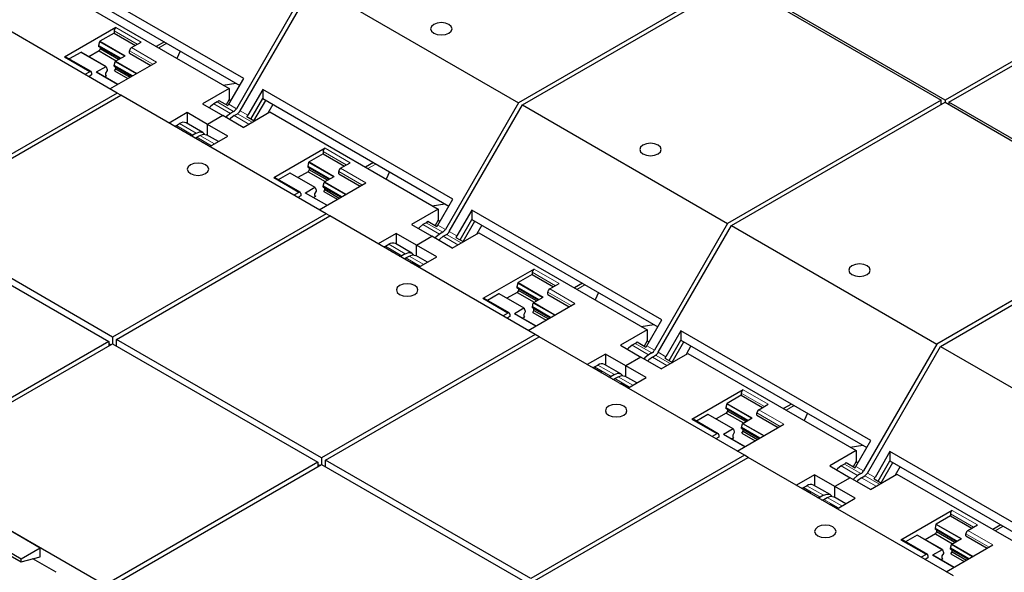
# Model space of a CAD drawing. Header units: millimetres. Extents: x 5 to 418, y 2 to 292.
# Tile 15 of 31: x 243 to 273, y 126 to 143. Entities that reach past the tile are written whole.
import ezdxf

# ---------------------------------------------------------------- set-up
doc = ezdxf.new("R2010")
doc.units = ezdxf.units.MM

msp = doc.modelspace()

# ---------------------------------------------------------------- linework, layer by layer
at = {"color": 7, "linetype": 'Continuous', "lineweight": 25}
for p, q in [((246.283, 140.3908), (240.1736, 143.9176)), ((250.0506, 140.8287), (244.3937, 144.0943)), ((244.3937, 143.8172), (249.9306, 140.6209)), ((252.0073, 143.6953), (249.8314, 139.9266)), ((249.9446, 139.8613), (252.1204, 143.63)), ((252.1204, 143.63), (258.2298, 140.1031)), ((264.5884, 143.7738), (258.2298, 140.1031)), ((258.343, 140.0378), (264.7015, 143.7085)), ((264.7015, 143.7085), (270.8109, 140.1816)), ((270.924, 140.1816), (264.8146, 143.7085)), ((277.2597, 143.8391), (270.924, 140.1816)), ((271.0372, 140.1163), (277.3729, 143.7738)), ((244.6027, 143.4207), (249.6147, 140.5274)), ((246.2488, 142.3398), (244.7215, 141.4581)), ((246.1923, 142.1765), (245.7716, 141.9337)), ((246.1923, 142.2418), (246.1923, 142.1765)), ((246.1923, 142.1765), (246.8258, 141.8108)), ((245.7609, 141.9184), (245.7341, 141.8076)), ((246.7127, 141.7455), (246.9955, 141.9088)), ((247.6893, 141.9147), (247.4504, 141.7768)), ((245.1987, 141.6029), (244.8581, 141.4063)), ((245.9534, 141.1727), (245.2067, 141.6037)), ((245.7454, 141.6443), (245.4409, 141.4685)), ((245.7341, 141.8076), (245.7341, 141.7814)), ((245.7341, 141.8076), (246.3904, 141.4287)), ((246.3676, 141.4156), (245.7341, 141.7814)), ((245.7793, 141.7031), (245.7454, 141.6443)), ((245.7454, 141.6443), (246.2546, 141.3504)), ((245.7793, 141.7552), (245.7793, 141.7031)), ((246.3225, 141.3895), (245.7793, 141.7031)), ((246.6561, 141.5822), (246.6561, 141.6475)), ((246.6561, 141.5822), (247.2897, 141.2164)), ((248.1644, 141.6404), (248.0634, 141.4229)), ((245.5082, 141.031), (244.7615, 141.4621)), ((246.0712, 140.513), (247.4594, 141.3144)), ((246.1979, 141.2133), (246.2247, 141.3241)), ((246.2355, 141.3393), (246.5183, 141.5026)), ((245.4682, 141.027), (245.3245, 140.9441)), ((245.5248, 140.9944), (245.5248, 140.929)), ((245.9454, 141.1719), (245.6626, 141.0086)), ((246.3008, 140.6456), (245.6706, 141.0094)), ((245.983, 141.0629), (245.9377, 140.9847)), ((245.9377, 140.9847), (245.9377, 140.9324)), ((245.9562, 141.1691), (245.983, 141.0892)), ((245.983, 141.0892), (245.983, 141.0629)), ((246.7411, 140.8997), (246.1979, 141.2133)), ((246.1979, 141.187), (246.1979, 141.2133)), ((246.1979, 141.187), (246.7183, 140.8866)), ((246.2092, 141.05), (246.2432, 141.1087)), ((246.2092, 141.05), (246.6053, 140.8213)), ((246.2432, 141.1087), (246.2432, 141.1609)), ((246.2432, 141.1087), (246.6732, 140.8605)), ((245.5248, 140.929), (245.4377, 140.8788)), ((245.9048, 140.8742), (245.9717, 140.9128)), ((245.9377, 140.9324), (245.9717, 140.9128)), ((249.4354, 140.6309), (249.8123, 140.6891)), ((249.6051, 140.0572), (250.0506, 140.8287)), ((246.283, 140.3908), (239.9245, 136.7201)), ((246.3961, 140.3254), (246.283, 140.3908)), ((249.6147, 140.5274), (248.8227, 140.0702)), ((249.6147, 140.5274), (249.6147, 140.1994)), ((250.6162, 140.5022), (250.1708, 139.7307)), ((256.2731, 137.2365), (250.6162, 140.5022)), ((250.6162, 140.5022), (250.6162, 140.225)), ((240.0376, 136.6547), (246.3962, 140.3255)), ((252.5056, 136.7986), (246.3962, 140.3255)), ((248.8227, 140.0702), (249.428, 139.7208)), ((249.2593, 140.1263), (249.1621, 140.0702)), ((249.3106, 140.1701), (249.5764, 140.0166)), ((249.6147, 140.1994), (249.5259, 140.0457)), ((249.6147, 140.1994), (249.6691, 140.168)), ((250.2661, 139.6185), (250.6162, 140.225)), ((250.3555, 139.5668), (250.7057, 140.1734)), ((250.6162, 140.225), (256.1531, 137.0287)), ((258.2298, 140.1031), (256.054, 136.3344)), ((270.8109, 140.1816), (264.4524, 136.5109)), ((264.5655, 136.4456), (270.924, 140.1163)), ((270.8109, 140.051), (270.8109, 140.1816)), ((270.924, 140.1816), (270.924, 140.1163)), ((270.924, 140.1163), (277.0334, 136.5894)), ((277.1466, 136.5894), (271.0372, 140.1163)), ((271.0372, 140.1163), (271.0372, 140.051)), ((248.3702, 139.809), (247.8305, 139.4974)), ((248.9754, 139.4595), (248.3702, 139.809)), ((248.3702, 139.809), (248.3702, 139.4856)), ((249.7514, 139.8422), (249.6543, 139.7861)), ((249.7674, 139.7208), (249.8646, 139.7768)), ((250.0333, 139.3714), (250.8252, 139.8285)), ((250.917, 140.0514), (250.7699, 139.7966)), ((250.8252, 139.8285), (255.8372, 136.9352)), ((256.1671, 136.2691), (258.343, 140.0378)), ((258.343, 140.0378), (264.4524, 136.5109)), ((248.0467, 139.4263), (248.1439, 139.4824)), ((248.834, 139.2179), (248.3419, 139.502)), ((249.428, 139.7208), (248.9754, 139.4595)), ((250.0333, 139.3714), (249.428, 139.7208)), ((250.1421, 139.69), (250.3637, 139.5621)), ((247.9955, 139.4109), (247.9944, 139.4028)), ((248.2613, 139.2574), (247.9955, 139.4109)), ((248.636, 139.1983), (248.5389, 139.1422)), ((248.9754, 139.1362), (248.9754, 139.4595)), ((249.5807, 139.1101), (248.9754, 139.4595)), ((248.652, 139.0769), (248.7492, 139.1329)), ((248.827, 138.9308), (248.826, 138.9227)), ((249.0486, 138.8029), (248.827, 138.9308)), ((249.3007, 138.9485), (248.9472, 139.1526)), ((249.0411, 138.7986), (249.5807, 139.1101)), ((252.4714, 138.7476), (250.944, 137.8659)), ((252.4148, 138.6496), (252.4148, 138.5843)), ((251.9834, 138.3263), (251.9566, 138.2154)), ((252.4148, 138.5843), (251.9942, 138.3415)), ((252.4148, 138.5843), (253.0484, 138.2186)), ((252.9352, 138.1533), (253.2181, 138.3166)), ((253.9118, 138.3225), (253.673, 138.1846)), ((251.9679, 138.0521), (251.6634, 137.8763)), ((251.9566, 138.2154), (251.9566, 138.1892)), ((251.9566, 138.2154), (252.6129, 137.8365)), ((252.5902, 137.8234), (251.9566, 138.1892)), ((252.0019, 138.1109), (251.9679, 138.0521)), ((251.9679, 138.0521), (252.4771, 137.7582)), ((252.0019, 138.163), (252.0019, 138.1109)), ((252.545, 137.7974), (252.0019, 138.1109)), ((252.8787, 137.99), (252.8787, 138.0553)), ((254.3869, 138.0482), (254.286, 137.8307)), ((251.7307, 137.4388), (250.984, 137.8699)), ((251.4212, 138.0107), (251.0806, 137.8141)), ((252.1759, 137.5805), (251.4292, 138.0115)), ((252.4205, 137.6211), (252.4473, 137.7319)), ((252.458, 137.7471), (252.7409, 137.9104)), ((252.8787, 137.99), (253.5122, 137.6242)), ((251.6907, 137.4348), (251.5471, 137.3519)), ((252.1679, 137.5797), (251.8851, 137.4164)), ((252.2055, 137.4707), (252.1603, 137.3925)), ((252.1787, 137.5769), (252.2055, 137.497)), ((252.2055, 137.497), (252.2055, 137.4707)), ((252.2938, 136.9208), (253.6819, 137.7222)), ((252.9636, 137.3075), (252.4205, 137.6211)), ((252.4205, 137.5948), (252.4205, 137.6211)), ((252.4205, 137.5948), (252.9409, 137.2944)), ((252.4318, 137.4578), (252.4657, 137.5166)), ((252.4318, 137.4578), (252.8278, 137.2291)), ((252.4657, 137.5166), (252.4657, 137.5687)), ((252.4657, 137.5166), (252.8957, 137.2683)), ((251.7473, 137.3368), (251.6602, 137.2866)), ((251.7473, 137.4022), (251.7473, 137.3368)), ((252.5233, 137.0534), (251.8931, 137.4172)), ((252.1273, 137.282), (252.1942, 137.3206)), ((252.1603, 137.3925), (252.1603, 137.3402)), ((252.1603, 137.3402), (252.1942, 137.3206)), ((255.8277, 136.465), (256.2731, 137.2365)), ((255.8372, 136.9352), (255.0453, 136.478)), ((255.658, 137.0387), (256.0348, 137.0969)), ((255.8372, 136.9352), (255.8372, 136.6072)), ((256.8388, 136.91), (256.3934, 136.1385)), ((262.4956, 133.6443), (256.8388, 136.91)), ((256.8388, 136.91), (256.8388, 136.6328)), ((246.147, 133.1279), (240.0376, 136.6547)), ((252.5056, 136.7986), (246.147, 133.1279)), ((246.2602, 133.0626), (252.6187, 136.7333)), ((252.6187, 136.7332), (252.5056, 136.7986)), ((258.7281, 133.2064), (252.6187, 136.7333)), ((255.5331, 136.5779), (255.799, 136.4244)), ((255.8372, 136.6072), (255.7485, 136.4535)), ((255.8372, 136.6072), (255.8916, 136.5758)), ((256.4886, 136.0263), (256.8388, 136.6328)), ((256.578, 135.9746), (256.9282, 136.5812)), ((256.8388, 136.6328), (262.3756, 133.4365)), ((277.0334, 136.5894), (270.6749, 132.9187)), ((239.9245, 136.5241), (246.0339, 132.9972)), ((255.0453, 136.478), (255.6505, 136.1286)), ((255.4818, 136.5341), (255.3847, 136.478)), ((257.1395, 136.4592), (256.9924, 136.2044)), ((264.4524, 136.5109), (262.2765, 132.7422)), ((262.3896, 132.6769), (264.5655, 136.4456)), ((264.5655, 136.4456), (270.6749, 132.9187)), ((270.788, 132.8534), (277.1466, 136.5241)), ((254.5927, 136.2168), (254.053, 135.9052)), ((255.198, 135.8673), (254.5927, 136.2168)), ((254.5927, 136.2168), (254.5927, 135.8934)), ((255.198, 135.8673), (255.6505, 136.1286)), ((256.2558, 135.7792), (255.6505, 136.1286)), ((255.974, 136.25), (255.8768, 136.1939)), ((255.9899, 136.1286), (256.0871, 136.1847)), ((256.2558, 135.7792), (257.0478, 136.2364)), ((256.3646, 136.0978), (256.5862, 135.9699)), ((257.0478, 136.2364), (262.0598, 133.343)), ((254.218, 135.8187), (254.217, 135.8106)), ((254.4839, 135.6652), (254.218, 135.8187)), ((254.2693, 135.8341), (254.3664, 135.8902)), ((255.0566, 135.6257), (254.5644, 135.9098)), ((255.8033, 135.5179), (255.198, 135.8673)), ((255.198, 135.544), (255.198, 135.8673)), ((254.8586, 135.6061), (254.7614, 135.55)), ((254.8746, 135.4847), (254.9717, 135.5408)), ((255.5232, 135.3563), (255.1697, 135.5604)), ((255.2636, 135.2064), (255.8033, 135.5179)), ((255.0496, 135.3386), (255.0485, 135.3305)), ((255.2711, 135.2107), (255.0496, 135.3386)), ((258.6939, 135.1554), (257.1666, 134.2737)), ((258.6374, 134.9921), (258.2167, 134.7493)), ((258.6374, 135.0574), (258.6374, 134.9921)), ((258.6374, 134.9921), (259.2709, 134.6264)), ((258.206, 134.7341), (258.1791, 134.6232)), ((258.1791, 134.6232), (258.1791, 134.597)), ((258.1791, 134.6232), (258.8354, 134.2444)), ((258.8127, 134.2312), (258.1791, 134.597)), ((258.2244, 134.5187), (258.1905, 134.4599)), ((258.2244, 134.5708), (258.2244, 134.5187)), ((258.7675, 134.2052), (258.2244, 134.5187)), ((259.1578, 134.5611), (259.4406, 134.7244)), ((260.1344, 134.7303), (259.8955, 134.5924)), ((257.9533, 133.8466), (257.2066, 134.2777)), ((257.6438, 134.4185), (257.3032, 134.2219)), ((258.3985, 133.9883), (257.6518, 134.4193)), ((258.1905, 134.4599), (257.886, 134.2841)), ((258.1905, 134.4599), (258.6997, 134.166)), ((258.6806, 134.155), (258.9634, 134.3182)), ((259.1012, 134.3978), (259.1012, 134.4631)), ((259.1012, 134.3978), (259.7348, 134.032)), ((260.6095, 134.456), (260.5085, 134.2385)), ((258.3905, 133.9875), (258.1076, 133.8242)), ((258.4012, 133.9847), (258.428, 133.9048)), ((258.5163, 133.3286), (259.9045, 134.13)), ((258.643, 134.0289), (258.6698, 134.1397)), ((259.1861, 133.7153), (258.643, 134.0289)), ((258.643, 134.0026), (258.643, 134.0289)), ((258.643, 134.0026), (259.1634, 133.7022)), ((258.6543, 133.8656), (258.6883, 133.9244)), ((258.6883, 133.9244), (258.6883, 133.9765)), ((258.6883, 133.9244), (259.1182, 133.6761)), ((257.9133, 133.8426), (257.7696, 133.7597)), ((257.9698, 133.7447), (257.8828, 133.6944)), ((257.9698, 133.81), (257.9698, 133.7447)), ((258.7459, 133.4612), (258.1156, 133.825)), ((258.3498, 133.6898), (258.4167, 133.7284)), ((258.428, 133.8785), (258.3828, 133.8003)), ((258.3828, 133.8003), (258.3828, 133.748)), ((258.3828, 133.748), (258.4167, 133.7284)), ((258.428, 133.9048), (258.428, 133.8785)), ((258.6543, 133.8656), (259.0504, 133.6369)), ((262.0502, 132.8728), (262.4956, 133.6443)), ((262.0598, 133.343), (261.2678, 132.8858)), ((261.8805, 133.4465), (262.2573, 133.5048)), ((262.0598, 133.343), (262.0598, 133.015)), ((246.147, 133.1279), (246.147, 132.9319)), ((252.3696, 129.5357), (246.2602, 133.0626)), ((246.2602, 132.8666), (246.2602, 133.0626)), ((258.7281, 133.2064), (252.3696, 129.5357)), ((252.4827, 129.4704), (258.8412, 133.1411)), ((258.8412, 133.1411), (258.7281, 133.2064)), ((264.9506, 129.6142), (258.8412, 133.1411)), ((263.0613, 133.3178), (262.6159, 132.5463)), ((262.7111, 132.4341), (263.0613, 133.0406)), ((268.7182, 130.0521), (263.0613, 133.3178)), ((263.0613, 133.3178), (263.0613, 133.0406)), ((263.0613, 133.0406), (268.5982, 129.8443)), ((246.0339, 132.9972), (239.6982, 129.3397)), ((239.8113, 129.2744), (246.147, 132.9319)), ((246.0339, 132.9972), (246.0339, 132.8666)), ((246.0904, 132.8992), (246.0339, 132.9319)), ((246.147, 132.9319), (252.2564, 129.405)), ((261.2678, 132.8858), (261.8731, 132.5364)), ((261.7044, 132.9419), (261.6072, 132.8858)), ((261.7556, 132.9857), (262.0215, 132.8322)), ((262.0598, 133.015), (261.971, 132.8613)), ((262.0598, 133.015), (262.1142, 132.9836)), ((262.8006, 132.3824), (263.1508, 132.989)), ((263.3621, 132.867), (263.215, 132.6122)), ((270.6749, 132.9187), (268.499, 129.15)), ((268.6122, 129.0847), (270.788, 132.8534)), ((270.788, 132.8534), (276.8974, 129.3265)), ((260.8152, 132.6246), (260.2756, 132.313)), ((261.4205, 132.2751), (260.8152, 132.6246)), ((260.8152, 132.6246), (260.8152, 132.3013)), ((261.8731, 132.5364), (261.4205, 132.2751)), ((262.4784, 132.187), (261.8731, 132.5364)), ((262.1965, 132.6578), (262.0993, 132.6017)), ((262.2125, 132.5364), (262.3096, 132.5925)), ((262.4784, 132.187), (263.2703, 132.6442)), ((262.5872, 132.5056), (262.8088, 132.3777)), ((263.2703, 132.6442), (268.2823, 129.7508)), ((260.4405, 132.2265), (260.4395, 132.2184)), ((260.7064, 132.073), (260.4405, 132.2265)), ((260.4918, 132.2419), (260.589, 132.298)), ((261.2791, 132.0335), (260.787, 132.3176)), ((261.4205, 131.9518), (261.4205, 132.2751)), ((262.0258, 131.9257), (261.4205, 132.2751)), ((261.0811, 132.0139), (260.984, 131.9578)), ((261.0971, 131.8925), (261.1943, 131.9486)), ((261.7458, 131.7641), (261.3922, 131.9682)), ((261.4862, 131.6142), (262.0258, 131.9257)), ((261.2721, 131.7464), (261.2711, 131.7383)), ((261.4937, 131.6185), (261.2721, 131.7464)), ((264.9165, 131.5632), (263.3891, 130.6815)), ((264.8599, 131.3999), (264.4393, 131.1571)), ((264.8599, 131.4653), (264.8599, 131.3999)), ((264.8599, 131.3999), (265.4934, 131.0342)), ((264.4285, 131.1419), (264.4017, 131.031)), ((264.4017, 131.031), (264.4017, 131.0048)), ((264.4017, 131.031), (265.058, 130.6522)), ((265.0352, 130.639), (264.4017, 131.0048)), ((265.3803, 130.9689), (265.6632, 131.1322)), ((266.3569, 131.1381), (266.118, 131.0002)), ((263.8663, 130.8263), (263.5257, 130.6297)), ((264.621, 130.3961), (263.8743, 130.8271)), ((264.413, 130.8677), (264.1085, 130.6919)), ((264.4469, 130.9265), (264.413, 130.8677)), ((264.413, 130.8677), (264.9222, 130.5738)), ((264.4469, 130.9786), (264.4469, 130.9265)), ((264.9901, 130.613), (264.4469, 130.9265)), ((264.9031, 130.5628), (265.186, 130.726)), ((265.3238, 130.8056), (265.3238, 130.8709)), ((265.3238, 130.8056), (265.9573, 130.4398)), ((266.832, 130.8638), (266.731, 130.6463)), ((264.1758, 130.2544), (263.4291, 130.6855)), ((264.7388, 129.7364), (266.127, 130.5378)), ((264.8655, 130.4367), (264.8924, 130.5475)), ((265.4087, 130.1231), (264.8655, 130.4367)), ((264.8655, 130.4104), (264.8655, 130.4367)), ((264.8655, 130.4104), (265.3859, 130.11)), ((264.1358, 130.2504), (263.9921, 130.1675)), ((264.1924, 130.1525), (264.1053, 130.1022)), ((264.1924, 130.2178), (264.1924, 130.1525)), ((264.613, 130.3953), (264.3302, 130.232)), ((264.9684, 129.869), (264.3382, 130.2328)), ((264.5724, 130.0976), (264.6393, 130.1362)), ((264.6506, 130.2863), (264.6053, 130.2081)), ((264.6053, 130.2081), (264.6053, 130.1558)), ((264.6053, 130.1558), (264.6393, 130.1362)), ((264.6238, 130.3925), (264.6506, 130.3126)), ((264.6506, 130.3126), (264.6506, 130.2863)), ((264.8769, 130.2734), (264.9108, 130.3322)), ((264.8769, 130.2734), (265.2729, 130.0447)), ((264.9108, 130.3322), (264.9108, 130.3843)), ((264.9108, 130.3322), (265.3408, 130.0839)), ((268.1031, 129.8543), (268.4799, 129.9126)), ((268.2728, 129.2806), (268.7182, 130.0521)), ((252.3696, 129.5357), (252.3696, 129.3397)), ((264.9506, 129.6142), (258.5921, 125.9435)), ((258.7052, 125.8782), (265.0638, 129.5489)), ((265.0638, 129.5489), (264.9506, 129.6142)), ((271.1732, 126.022), (265.0638, 129.5489)), ((268.2823, 129.7508), (267.4903, 129.2936)), ((268.2823, 129.7508), (268.2823, 129.4228)), ((269.2839, 129.7256), (268.8385, 128.9541)), ((274.9407, 126.4599), (269.2839, 129.7256)), ((269.2839, 129.7256), (269.2839, 129.4484)), ((245.9207, 125.7475), (239.8113, 129.2744)), ((252.2564, 129.405), (245.9207, 125.7475)), ((246.0339, 125.6822), (252.3696, 129.3397)), ((252.2564, 129.405), (252.2564, 129.2744)), ((252.313, 129.307), (252.2564, 129.3397)), ((252.3696, 129.3397), (258.479, 125.8128)), ((258.5921, 125.9435), (252.4827, 129.4704)), ((252.4827, 129.2744), (252.4827, 129.4704)), ((267.4903, 129.2936), (268.0956, 128.9442)), ((267.9269, 129.3497), (267.8297, 129.2936)), ((267.9782, 129.3935), (268.244, 129.24)), ((268.2823, 129.4228), (268.1936, 129.2691)), ((268.2823, 129.4228), (268.3367, 129.3914)), ((268.9337, 128.8419), (269.2839, 129.4484)), ((269.0231, 128.7902), (269.3733, 129.3968)), ((269.2839, 129.4484), (274.8207, 126.2521)), ((269.5846, 129.2748), (269.4375, 129.02)), ((267.0378, 129.0324), (266.4981, 128.7208)), ((267.6431, 128.6829), (267.0378, 129.0324)), ((267.0378, 129.0324), (267.0378, 128.7091)), ((268.0956, 128.9442), (267.6431, 128.6829)), ((268.7009, 128.5948), (268.0956, 128.9442)), ((268.419, 129.0656), (268.3219, 129.0095)), ((268.435, 128.9442), (268.5322, 129.0003)), ((268.7009, 128.5948), (269.4929, 129.052)), ((269.4929, 129.052), (274.5048, 126.1586)), ((266.7144, 128.6497), (266.8115, 128.7058)), ((267.5016, 128.4413), (267.0095, 128.7254)), ((267.6431, 128.3596), (267.6431, 128.6829)), ((268.2483, 128.3335), (267.6431, 128.6829)), ((268.8097, 128.9134), (269.0313, 128.7855)), ((266.6631, 128.6343), (266.6621, 128.6262)), ((266.929, 128.4808), (266.6631, 128.6343)), ((267.3037, 128.4217), (267.2065, 128.3656)), ((267.3196, 128.3003), (267.4168, 128.3564)), ((267.9683, 128.1719), (267.6148, 128.376)), ((243.9974, 126.8513), (241.7347, 128.1576)), ((267.4946, 128.1542), (267.4936, 128.1462)), ((267.7162, 128.0263), (267.4946, 128.1542)), ((267.7087, 128.022), (268.2483, 128.3335)), ((243.4317, 126.5247), (241.169, 127.831)), ((271.139, 127.971), (269.6117, 127.0893)), ((271.0824, 127.8077), (270.6618, 127.5649)), ((271.0824, 127.8731), (271.0824, 127.8077)), ((271.0824, 127.8077), (271.716, 127.442)), ((241.169, 127.7447), (243.4317, 126.4385)), ((270.651, 127.5497), (270.6242, 127.4388)), ((271.6029, 127.3767), (271.8857, 127.54)), ((272.5795, 127.5459), (272.3406, 127.408)), ((270.0889, 127.2342), (269.7482, 127.0375)), ((270.8436, 126.8039), (270.0969, 127.2349)), ((270.6355, 127.2755), (270.3311, 127.0997)), ((270.6242, 127.4388), (270.6242, 127.4126)), ((270.6242, 127.4388), (271.2805, 127.06)), ((271.2578, 127.0468), (270.6242, 127.4126)), ((270.6695, 127.3343), (270.6355, 127.2755)), ((270.6355, 127.2755), (271.1447, 126.9816)), ((270.6695, 127.3864), (270.6695, 127.3343)), ((271.2126, 127.0208), (270.6695, 127.3343)), ((271.5463, 127.2134), (271.5463, 127.2787)), ((271.5463, 127.2134), (272.1798, 126.8476)), ((270.3984, 126.6622), (269.6516, 127.0933)), ((270.9614, 126.1442), (272.3496, 126.9456)), ((271.0881, 126.8445), (271.1149, 126.9553)), ((271.1257, 126.9706), (271.4085, 127.1338)), ((243.9974, 126.8513), (243.4317, 126.5247)), ((243.4317, 126.4385), (243.9974, 126.59)), ((243.9974, 126.59), (243.9974, 126.8513)), ((270.3584, 126.6583), (270.2147, 126.5753)), ((270.4149, 126.6256), (270.4149, 126.5603)), ((270.8356, 126.8031), (270.5527, 126.6398)), ((271.191, 126.2768), (270.5607, 126.6406)), ((270.8731, 126.6941), (270.8279, 126.6159)), ((270.8279, 126.6159), (270.8279, 126.5636)), ((270.8463, 126.8003), (270.8731, 126.7204)), ((270.8731, 126.7204), (270.8731, 126.6941)), ((271.6312, 126.5309), (271.0881, 126.8445)), ((271.0881, 126.8182), (271.0881, 126.8445)), ((271.0881, 126.8182), (271.6085, 126.5178)), ((271.0994, 126.6812), (271.1333, 126.74)), ((271.0994, 126.6812), (271.4954, 126.4526)), ((271.1333, 126.74), (271.1333, 126.7921)), ((271.1333, 126.74), (271.5633, 126.4917)), ((243.4317, 126.4385), (243.4317, 126.5247)), ((244.4669, 126.1295), (243.7733, 126.53)), ((270.4149, 126.5603), (270.3278, 126.51)), ((270.7949, 126.5054), (270.8618, 126.544)), ((270.8279, 126.5636), (270.8618, 126.544))]:
    msp.add_line(p, q, dxfattribs=at)
at = {"color": 7, "linetype": 'Continuous', "lineweight": 18}
for p, q in [((246.1923, 142.2418), (246.8824, 141.8434)), ((246.9955, 141.9088), (246.2488, 142.3398)), ((245.7609, 141.9184), (246.4998, 141.4919)), ((246.5183, 141.5026), (245.7716, 141.9337)), ((247.5238, 141.7344), (247.7627, 141.8723)), ((245.1987, 141.6029), (245.9454, 141.1719)), ((246.6561, 141.6475), (247.3463, 141.2491)), ((247.4594, 141.3144), (246.7127, 141.7455)), ((244.7215, 141.4581), (245.4682, 141.027)), ((246.2247, 141.3241), (246.8505, 140.9629)), ((246.869, 140.9736), (246.2355, 141.3393)), ((245.6626, 141.0086), (246.2961, 140.6429)), ((249.6543, 139.7861), (249.1621, 140.0702)), ((249.2593, 140.1263), (249.7514, 139.8422)), ((249.8314, 139.9266), (249.6051, 140.0572)), ((250.3001, 139.5254), (249.8646, 139.7768)), ((250.1708, 139.7307), (249.9446, 139.8613)), ((248.1439, 139.4824), (248.636, 139.1983)), ((250.203, 139.4693), (249.7674, 139.7208)), ((248.0467, 139.4263), (248.5389, 139.1422)), ((249.0876, 138.8254), (248.652, 139.0769)), ((248.7492, 139.1329), (249.1847, 138.8815)), ((252.4148, 138.6496), (253.1049, 138.2512)), ((253.2181, 138.3166), (252.4714, 138.7476)), ((251.9834, 138.3263), (252.7223, 137.8997)), ((252.7409, 137.9104), (251.9942, 138.3415)), ((252.8787, 138.0553), (253.5688, 137.6569)), ((253.6819, 137.7222), (252.9352, 138.1533)), ((253.7464, 138.1422), (253.9853, 138.2801)), ((250.944, 137.8659), (251.6907, 137.4348)), ((251.4212, 138.0107), (252.1679, 137.5797)), ((252.4473, 137.7319), (253.073, 137.3707)), ((253.0916, 137.3814), (252.458, 137.7471)), ((251.8851, 137.4164), (252.5186, 137.0507)), ((255.8768, 136.1939), (255.3847, 136.478)), ((255.4818, 136.5341), (255.974, 136.25)), ((256.054, 136.3344), (255.8277, 136.465)), ((256.3934, 136.1385), (256.1671, 136.2691)), ((256.4255, 135.8771), (255.9899, 136.1286)), ((256.5227, 135.9332), (256.0871, 136.1847)), ((254.2693, 135.8341), (254.7614, 135.55)), ((254.3664, 135.8902), (254.8586, 135.6061)), ((255.3101, 135.2332), (254.8746, 135.4847)), ((254.9717, 135.5408), (255.4073, 135.2893)), ((259.4406, 134.7244), (258.6939, 135.1554)), ((258.6374, 135.0574), (259.3275, 134.659)), ((258.206, 134.7341), (258.9448, 134.3075)), ((258.9634, 134.3182), (258.2167, 134.7493)), ((259.9045, 134.13), (259.1578, 134.5611)), ((259.9689, 134.55), (260.2078, 134.6879)), ((257.1666, 134.2737), (257.9133, 133.8426)), ((257.6438, 134.4185), (258.3905, 133.9875)), ((259.1012, 134.4631), (259.7913, 134.0647)), ((258.6698, 134.1397), (259.2955, 133.7785)), ((259.3141, 133.7892), (258.6806, 134.155)), ((258.1076, 133.8242), (258.7412, 133.4585)), ((262.0993, 132.6017), (261.6072, 132.8858)), ((261.7044, 132.9419), (262.1965, 132.6578)), ((262.2765, 132.7422), (262.0502, 132.8728)), ((262.648, 132.2849), (262.2125, 132.5364)), ((262.7452, 132.341), (262.3096, 132.5925)), ((262.6159, 132.5463), (262.3896, 132.6769)), ((260.4918, 132.2419), (260.984, 131.9578)), ((260.589, 132.298), (261.0811, 132.0139)), ((261.5327, 131.641), (261.0971, 131.8925)), ((261.1943, 131.9486), (261.6298, 131.6971)), ((264.8599, 131.4653), (265.55, 131.0669)), ((265.6632, 131.1322), (264.9165, 131.5632)), ((264.4285, 131.1419), (265.1674, 130.7153)), ((265.186, 130.726), (264.4393, 131.1571)), ((266.1914, 130.9578), (266.4303, 131.0957)), ((263.8663, 130.8263), (264.613, 130.3953)), ((265.3238, 130.8709), (266.0139, 130.4725)), ((266.127, 130.5378), (265.3803, 130.9689)), ((263.3891, 130.6815), (264.1358, 130.2504)), ((264.8924, 130.5475), (265.5181, 130.1863)), ((265.5367, 130.197), (264.9031, 130.5628)), ((264.3302, 130.232), (264.9637, 129.8663)), ((268.3219, 129.0095), (267.8297, 129.2936)), ((267.9269, 129.3497), (268.419, 129.0656)), ((268.499, 129.15), (268.2728, 129.2806)), ((268.8706, 128.6927), (268.435, 128.9442)), ((268.9677, 128.7488), (268.5322, 129.0003)), ((268.8385, 128.9541), (268.6122, 129.0847)), ((266.7144, 128.6497), (267.2065, 128.3656)), ((266.8115, 128.7058), (267.3037, 128.4217)), ((267.4168, 128.3564), (267.8524, 128.1049)), ((267.7552, 128.0488), (267.3196, 128.3003)), ((271.0824, 127.8731), (271.7726, 127.4747)), ((271.8857, 127.54), (271.139, 127.971)), ((270.651, 127.5497), (271.3899, 127.1231)), ((271.4085, 127.1338), (270.6618, 127.5649)), ((272.414, 127.3656), (272.6529, 127.5035)), ((270.0889, 127.2342), (270.8356, 126.8031)), ((271.5463, 127.2787), (272.2364, 126.8803)), ((272.3496, 126.9456), (271.6029, 127.3767)), ((269.6117, 127.0893), (270.3584, 126.6583)), ((271.1149, 126.9553), (271.7406, 126.5941)), ((271.7592, 126.6048), (271.1257, 126.9706)), ((270.5527, 126.6398), (271.1863, 126.2741))]:
    msp.add_line(p, q, dxfattribs=at)
at = {"color": 7, "linetype": 'Continuous', "lineweight": 25, "flags": 128}
for points in [[(255.7077, 142.174), (255.8115, 142.1339), (255.9339, 142.1199), (256.0564, 142.1339), (256.1602, 142.174), (256.2296, 142.2339), (256.2539, 142.3046), (256.2296, 142.3753), (256.1602, 142.4352), (256.0564, 142.4753), (255.9339, 142.4893), (255.8115, 142.4753), (255.7077, 142.4352), (255.6383, 142.3753), (255.6139, 142.3046), (255.6383, 142.2339), (255.7077, 142.174)], [(245.9454, 141.1719), (245.9472, 141.1727), (245.9489, 141.1733), (245.9505, 141.1734), (245.9521, 141.1732), (245.9534, 141.1727), (245.9546, 141.1718), (245.9555, 141.1706), (245.9562, 141.1691)], [(249.1621, 140.0702), (249.0586, 139.9875), (249.0271, 139.9522)], [(249.6543, 139.7861), (249.5471, 139.6996), (249.5193, 139.6681)], [(249.7674, 139.7208), (249.6602, 139.6343), (249.6324, 139.6028)], [(248.636, 139.1983), (248.7432, 139.2355), (248.834, 139.2179), (248.8823, 139.1709)], [(248.7492, 139.1329), (248.8563, 139.1702), (248.9472, 139.1526)], [(261.9302, 138.5818), (262.034, 138.5418), (262.1565, 138.5277), (262.2789, 138.5418), (262.3828, 138.5818), (262.4521, 138.6417), (262.4765, 138.7124), (262.4521, 138.7831), (262.3828, 138.843), (262.2789, 138.8831), (262.1565, 138.8972), (262.034, 138.8831), (261.9302, 138.843), (261.8608, 138.7831), (261.8365, 138.7124), (261.8608, 138.6417), (261.9302, 138.5818)], [(248.4658, 137.9933), (248.5696, 137.9533), (248.692, 137.9392), (248.8145, 137.9533), (248.9183, 137.9933), (248.9877, 138.0533), (249.012, 138.124), (248.9877, 138.1946), (248.9183, 138.2546), (248.8145, 138.2946), (248.692, 138.3087), (248.5696, 138.2946), (248.4658, 138.2546), (248.3964, 138.1946), (248.372, 138.124), (248.3964, 138.0533), (248.4658, 137.9933)], [(252.1679, 137.5797), (252.1697, 137.5805), (252.1714, 137.5811), (252.1731, 137.5812), (252.1746, 137.581), (252.1759, 137.5805), (252.1771, 137.5796), (252.178, 137.5784), (252.1787, 137.5769)], [(255.3847, 136.478), (255.2811, 136.3953), (255.2497, 136.36)], [(255.8768, 136.1939), (255.7697, 136.1074), (255.7418, 136.0759)], [(255.9899, 136.1286), (255.8828, 136.0421), (255.855, 136.0106)], [(254.8586, 135.6061), (254.9657, 135.6433), (255.0566, 135.6257), (255.1049, 135.5787)], [(254.9717, 135.5408), (255.0789, 135.578), (255.1697, 135.5604)], [(268.1527, 134.9896), (268.2566, 134.9496), (268.379, 134.9355), (268.5015, 134.9496), (268.6053, 134.9896), (268.6747, 135.0495), (268.699, 135.1202), (268.6747, 135.1909), (268.6053, 135.2509), (268.5015, 135.2909), (268.379, 135.305), (268.2566, 135.2909), (268.1527, 135.2509), (268.0834, 135.1909), (268.059, 135.1202), (268.0834, 135.0495), (268.1527, 134.9896)], [(254.6883, 134.4011), (254.7921, 134.3611), (254.9146, 134.347), (255.037, 134.3611), (255.1409, 134.4011), (255.2102, 134.4611), (255.2346, 134.5318), (255.2102, 134.6025), (255.1409, 134.6624), (255.037, 134.7024), (254.9146, 134.7165), (254.7921, 134.7024), (254.6883, 134.6624), (254.6189, 134.6025), (254.5946, 134.5318), (254.6189, 134.4611), (254.6883, 134.4011)], [(258.3905, 133.9875), (258.3922, 133.9883), (258.394, 133.9889), (258.3956, 133.989), (258.3971, 133.9888), (258.3985, 133.9883), (258.3996, 133.9874), (258.4006, 133.9862), (258.4012, 133.9847)], [(261.6072, 132.8858), (261.5036, 132.8031), (261.4722, 132.7678)], [(262.0993, 132.6017), (261.9922, 132.5152), (261.9644, 132.4837)], [(262.2125, 132.5364), (262.1053, 132.4499), (262.0775, 132.4184)], [(261.0811, 132.0139), (261.1883, 132.0511), (261.2791, 132.0335), (261.3274, 131.9865)], [(261.1943, 131.9486), (261.3014, 131.9858), (261.3922, 131.9682)], [(260.9108, 130.8089), (261.0147, 130.7689), (261.1371, 130.7548), (261.2596, 130.7689), (261.3634, 130.8089), (261.4328, 130.8689), (261.4571, 130.9396), (261.4328, 131.0103), (261.3634, 131.0702), (261.2596, 131.1102), (261.1371, 131.1243), (261.0147, 131.1102), (260.9108, 131.0702), (260.8415, 131.0103), (260.8171, 130.9396), (260.8415, 130.8689), (260.9108, 130.8089)], [(264.613, 130.3953), (264.6148, 130.3961), (264.6165, 130.3967), (264.6182, 130.3968), (264.6197, 130.3966), (264.621, 130.3961), (264.6222, 130.3952), (264.6231, 130.394), (264.6238, 130.3925)], [(267.8297, 129.2936), (267.7262, 129.2109), (267.6947, 129.1756)], [(268.3219, 129.0095), (268.2147, 128.923), (268.1869, 128.8915)], [(268.435, 128.9442), (268.3279, 128.8577), (268.3, 128.8262)], [(267.3037, 128.4217), (267.4108, 128.4589), (267.5017, 128.4413), (267.55, 128.3943)], [(267.4168, 128.3564), (267.5239, 128.3936), (267.6148, 128.376)], [(267.1334, 127.2167), (267.2372, 127.1767), (267.3597, 127.1626), (267.4821, 127.1767), (267.5859, 127.2167), (267.6553, 127.2767), (267.6797, 127.3474), (267.6553, 127.4181), (267.5859, 127.478), (267.4821, 127.518), (267.3597, 127.5321), (267.2372, 127.518), (267.1334, 127.478), (267.064, 127.4181), (267.0397, 127.3474), (267.064, 127.2767), (267.1334, 127.2167)], [(270.8356, 126.8031), (270.8373, 126.804), (270.8391, 126.8045), (270.8407, 126.8046), (270.8422, 126.8044), (270.8436, 126.8039), (270.8447, 126.803), (270.8456, 126.8018), (270.8463, 126.8003)]]:
    msp.add_lwpolyline(points, dxfattribs=at)
at = {"color": 7, "linetype": 'Continuous', "lineweight": 25}
for centre, radius, start, end in [((246.3151, 142.2363), 0.1229, 122.60548, 177.39452), ((245.7853, 141.9127), 0.0251, 122.91665, 166.64035), ((245.2034, 141.5963), 0.00817, 66.1846, 125.12636), ((246.779, 141.6419), 0.1229, 122.60548, 177.39452), ((244.7449, 141.4254), 0.0402, 65.69288, 125.61758), ((246.2491, 141.3183), 0.0251, 122.9164, 166.64038), ((245.4903, 141), 0.0349, 350.78596, 129.20329), ((245.6673, 141.0019), 0.00817, 66.1846, 125.12636), ((249.1549, 140.3004), 0.203, 300.93472, 320.06038), ((249.372, 140.1915), 0.269, 319.45224, 330.06915), ((249.6293, 140.038), 0.2308, 301.9547, 331.14438), ((249.7424, 139.9727), 0.2308, 301.9547, 331.14438), ((248.2583, 139.3364), 0.1854, 63.21316, 128.09727), ((249.9377, 139.8649), 0.269, 319.45224, 330.06915), ((247.9926, 139.5135), 0.1026, 271.60719, 301.85107), ((248.2614, 139.3171), 0.0598, 247.05182, 269.92796), ((248.4911, 139.2101), 0.083, 251.19945, 305.12129), ((248.6043, 139.1448), 0.083, 251.19945, 305.12129), ((248.8271, 138.9906), 0.0598, 247.05182, 269.92796), ((252.5376, 138.6441), 0.1229, 122.60548, 177.39452), ((252.0078, 138.3205), 0.0251, 122.91665, 166.64035), ((253.0015, 138.0497), 0.1229, 122.60548, 177.39452), ((250.9675, 137.8332), 0.0402, 65.69288, 125.61758), ((251.4259, 138.0041), 0.00817, 66.1846, 125.12636), ((252.4717, 137.7261), 0.0251, 122.9164, 166.64038), ((251.7128, 137.4078), 0.0349, 350.78596, 129.20329), ((251.8898, 137.4097), 0.00817, 66.1846, 125.12636), ((255.3775, 136.7082), 0.203, 300.93472, 320.06038), ((255.5945, 136.5993), 0.269, 319.45224, 330.06915), ((255.8518, 136.4458), 0.2308, 301.9547, 331.14438), ((255.9649, 136.3805), 0.2308, 301.9547, 331.14438), ((256.1602, 136.2727), 0.269, 319.45224, 330.06915), ((254.2151, 135.9213), 0.1026, 271.60719, 301.85107), ((254.4808, 135.7442), 0.1854, 63.21316, 128.09727), ((254.4839, 135.7249), 0.0598, 247.05182, 269.92796), ((254.7137, 135.6179), 0.083, 251.19945, 305.12129), ((254.8268, 135.5526), 0.083, 251.19945, 305.12129), ((255.0496, 135.3984), 0.0598, 247.05182, 269.92796), ((258.7602, 135.0519), 0.1229, 122.60548, 177.39452), ((258.2303, 134.7283), 0.0251, 122.91665, 166.64035), ((259.224, 134.4575), 0.1229, 122.60548, 177.39452), ((257.19, 134.241), 0.0402, 65.69288, 125.61758), ((257.6485, 134.4119), 0.00817, 66.1846, 125.12636), ((258.6942, 134.1339), 0.0251, 122.9164, 166.64038), ((257.9354, 133.8156), 0.0349, 350.78596, 129.20329), ((258.1123, 133.8175), 0.00817, 66.1846, 125.12636), ((261.6, 133.116), 0.203, 300.93472, 320.06038), ((261.8171, 133.0071), 0.269, 319.45224, 330.06915), ((262.0743, 132.8536), 0.2308, 301.9547, 331.14438), ((262.1875, 132.7883), 0.2308, 301.9547, 331.14438), ((262.3828, 132.6805), 0.269, 319.45224, 330.06915), ((260.4377, 132.3291), 0.1026, 271.60719, 301.85107), ((260.7034, 132.152), 0.1854, 63.21316, 128.09727), ((260.7065, 132.1328), 0.0598, 247.05182, 269.92796), ((260.9362, 132.0257), 0.083, 251.19945, 305.12129), ((261.0493, 131.9604), 0.083, 251.19945, 305.12129), ((261.2722, 131.8062), 0.0598, 247.05182, 269.92796), ((264.9827, 131.4597), 0.1229, 122.60548, 177.39452), ((264.4529, 131.1361), 0.0251, 122.91665, 166.64035), ((263.871, 130.8197), 0.00817, 66.1846, 125.12636), ((265.4466, 130.8653), 0.1229, 122.60548, 177.39452), ((263.4125, 130.6488), 0.0402, 65.69288, 125.61758), ((264.9167, 130.5417), 0.0251, 122.9164, 166.64038), ((264.1579, 130.2234), 0.0349, 350.78596, 129.20329), ((264.3349, 130.2253), 0.00817, 66.1846, 125.12636), ((267.8226, 129.5238), 0.203, 300.93472, 320.06038), ((268.0396, 129.4149), 0.269, 319.45224, 330.06915), ((268.2969, 129.2614), 0.2308, 301.9547, 331.14438), ((268.41, 129.1961), 0.2308, 301.9547, 331.14438), ((268.6053, 129.0883), 0.269, 319.45224, 330.06915), ((266.6602, 128.7369), 0.1026, 271.60719, 301.85107), ((266.9259, 128.5599), 0.1854, 63.21316, 128.09727), ((266.929, 128.5406), 0.0598, 247.05182, 269.92796), ((267.1588, 128.4335), 0.083, 251.19945, 305.12129), ((267.2719, 128.3682), 0.083, 251.19945, 305.12129), ((267.4947, 128.214), 0.0598, 247.05182, 269.92796), ((271.2052, 127.8675), 0.1229, 122.60548, 177.39452), ((270.6754, 127.5439), 0.0251, 122.91665, 166.64035), ((270.0936, 127.2275), 0.00817, 66.1846, 125.12636), ((271.6691, 127.2731), 0.1229, 122.60548, 177.39452), ((269.6351, 127.0566), 0.0402, 65.69288, 125.61758), ((271.1393, 126.9495), 0.0251, 122.9164, 166.64038), ((270.3804, 126.6312), 0.0349, 350.78596, 129.20329), ((270.5574, 126.6331), 0.00817, 66.1846, 125.12636)]:
    msp.add_arc(centre, radius, start, end, dxfattribs=at)

doc.saveas('drawing.dxf')
